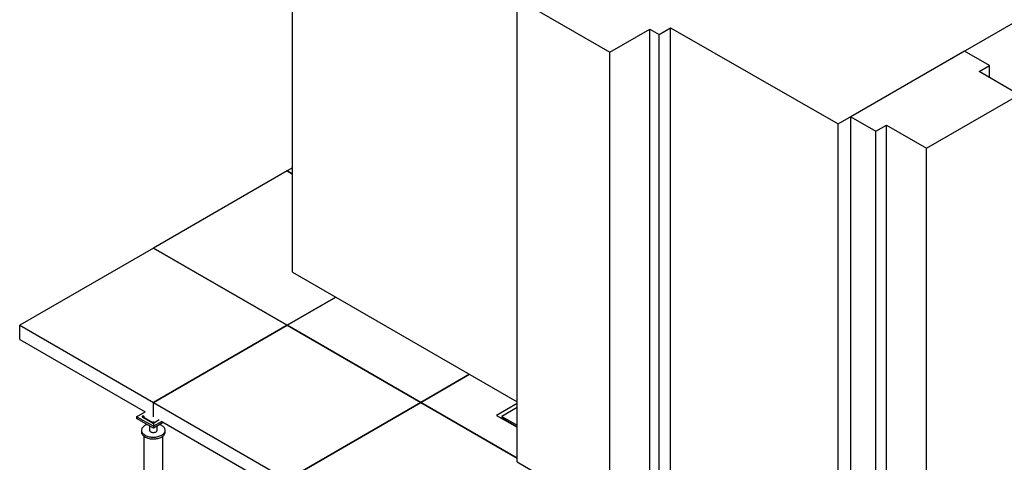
# Model space of a CAD drawing. Header units: millimetres. Extents: x 0 to 844, y 0 to 663.
# Tile 75 of 87: x 576 to 701, y 374 to 430. Entities that reach past the tile are written whole.
import ezdxf

# ---------------------------------------------------------------- set-up
doc = ezdxf.new("R2010")
doc.units = ezdxf.units.MM
doc.layers.add('TRAIT-FORT', color=4, linetype='Continuous', lineweight=25)

msp = doc.modelspace()

# ---------------------------------------------------------------- linework, layer by layer
at = {"layer": 'TRAIT-FORT', "color": 4, "linetype": 'Continuous', "lineweight": 25}
for p, q in [((610.8239, 398.1711), (610.8239, 456.9621)), ((680.1204, 416.9581), (726.2803, 443.6056)), ((639.329, 432.8557), (651.0904, 426.066)), ((639.329, 374.0648), (639.329, 432.8557)), ((651.0904, 426.066), (656.173, 429.0002)), ((656.173, 429.0002), (657.3634, 428.313)), ((656.173, 370.2092), (656.173, 429.0002)), ((657.3634, 428.313), (658.8073, 429.1465)), ((658.8073, 429.1465), (680.1204, 416.9581)), ((658.8073, 370.3556), (658.8073, 429.1465)), ((657.3634, 369.5221), (657.3634, 428.313)), ((651.0904, 367.2751), (651.0904, 426.066)), ((696.1464, 426.2097), (681.7043, 417.8725)), ((699.3246, 424.375), (696.1464, 426.2097)), ((697.9842, 423.6012), (699.3246, 424.375)), ((699.3246, 422.8274), (699.3246, 424.375)), ((703.0669, 420.6671), (697.9842, 423.6012)), ((691.3055, 413.8774), (703.0669, 420.6671)), ((681.7043, 417.8725), (684.8825, 416.0377)), ((681.7043, 360.388), (681.7043, 417.8725)), ((680.1204, 358.1671), (680.1204, 416.9581)), ((684.8825, 416.0377), (686.2229, 416.8115)), ((686.2229, 416.8115), (691.3055, 413.8774)), ((686.2229, 359.327), (686.2229, 416.8115)), ((684.8825, 358.5532), (684.8825, 416.0377)), ((691.3055, 356.3929), (691.3055, 413.8774)), ((610.8239, 411.4041), (610.124, 411.0001)), ((610.124, 411.0001), (593.1535, 401.2032)), ((610.124, 411.0001), (610.8239, 410.596)), ((610.8239, 410.596), (610.124, 411.0001)), ((593.1535, 401.2032), (576.1829, 391.4063)), ((593.1535, 401.2032), (610.124, 391.4063)), ((610.124, 391.4063), (593.1535, 401.2032)), ((610.8239, 398.1711), (639.329, 381.7155)), ((616.3331, 394.9907), (610.124, 391.4063)), ((610.124, 391.4063), (616.3331, 394.9907)), ((576.1829, 389.6099), (576.1829, 391.4063)), ((576.1829, 391.4063), (593.1535, 381.6094)), ((610.124, 391.4063), (593.1535, 381.6094)), ((593.1535, 381.6094), (610.124, 391.4063)), ((610.124, 391.4063), (627.0946, 381.6094)), ((627.0946, 381.6094), (610.124, 391.4063)), ((576.1829, 389.6099), (592.0928, 380.4253)), ((627.0946, 381.6094), (633.3037, 385.1938)), ((633.3037, 385.1938), (627.0946, 381.6094)), ((593.1535, 379.813), (593.1535, 381.6094)), ((593.1535, 381.6094), (610.124, 371.8125)), ((593.1535, 379.813), (593.1535, 381.6094)), ((627.0946, 381.6094), (610.124, 371.8125)), ((610.124, 371.8125), (627.0946, 381.6094)), ((627.0946, 381.6094), (639.329, 374.5466)), ((639.329, 374.5466), (627.0946, 381.6094)), ((639.329, 381.4877), (636.7112, 379.9766)), ((591.0321, 379.813), (592.0928, 380.4253)), ((639.329, 380.9795), (637.3798, 379.8543)), ((591.0321, 379.813), (591.0321, 379.5844)), ((593.1535, 378.5884), (591.0321, 379.813)), ((593.1535, 378.3597), (591.0321, 379.5844)), ((591.7274, 379.8325), (591.7229, 379.813)), ((591.7229, 379.813), (591.7229, 379.813)), ((591.7229, 379.813), (591.7274, 379.7935)), ((591.7404, 379.8507), (591.7274, 379.8325)), ((591.7274, 379.7935), (591.7404, 379.7753)), ((591.7612, 379.8663), (591.7404, 379.8507)), ((591.7404, 379.7753), (591.7612, 379.7597)), ((591.7882, 379.8782), (591.7612, 379.8663)), ((591.7612, 379.7597), (591.7882, 379.7477)), ((591.8197, 379.8858), (591.7882, 379.8782)), ((591.7882, 379.7477), (591.8197, 379.7402)), ((591.8535, 379.8883), (591.8197, 379.8858)), ((591.8197, 379.7402), (593.0274, 379.043)), ((591.8197, 379.7402), (591.8535, 379.7376)), ((591.8872, 379.8858), (591.8535, 379.8883)), ((591.8535, 379.7376), (591.8872, 379.7402)), ((593.0229, 379.0625), (591.8535, 379.7376)), ((591.9187, 379.8782), (591.8872, 379.8858)), ((591.8872, 379.7402), (591.9187, 379.7477)), ((591.9458, 379.8663), (591.9187, 379.8782)), ((591.9187, 379.7477), (591.9458, 379.7597)), ((591.9665, 379.8507), (591.9458, 379.8663)), ((591.9458, 379.7597), (591.9665, 379.7753)), ((591.9795, 379.8325), (591.9665, 379.8507)), ((591.9665, 379.7753), (591.9795, 379.7935)), ((591.984, 379.813), (591.9795, 379.8325)), ((591.9795, 379.7935), (591.984, 379.813)), ((591.984, 379.813), (591.984, 379.813)), ((593.0274, 379.082), (593.0229, 379.0625)), ((593.0229, 379.0625), (593.0229, 379.0625)), ((593.0229, 379.0625), (593.0274, 379.043)), ((593.0404, 379.1002), (593.0274, 379.082)), ((593.0274, 379.043), (593.0404, 379.0248)), ((593.0612, 379.1158), (593.0404, 379.1002)), ((593.0404, 379.0248), (593.0612, 379.0092)), ((593.0882, 379.1278), (593.0612, 379.1158)), ((593.0612, 379.0092), (593.0882, 378.9973)), ((593.1197, 379.1353), (593.0882, 379.1278)), ((593.0882, 378.9973), (593.1197, 378.9897)), ((593.1535, 379.1379), (593.1197, 379.1353)), ((593.1197, 378.9897), (593.1535, 378.9872)), ((594.2141, 379.2007), (593.1535, 378.5884)), ((593.1872, 379.1353), (593.1535, 379.1379)), ((594.4121, 379.0864), (593.1535, 378.3597)), ((593.1535, 378.9872), (593.1872, 378.9897)), ((593.1872, 378.9897), (593.1535, 378.5884)), ((593.2187, 379.1278), (593.1872, 379.1353)), ((593.1872, 378.9897), (593.2187, 378.9973)), ((593.2457, 379.1158), (593.2187, 379.1278)), ((593.2187, 378.9973), (593.2457, 379.0092)), ((593.2665, 379.1002), (593.2457, 379.1158)), ((593.2457, 379.0092), (593.2665, 379.0248)), ((593.2795, 379.082), (593.2665, 379.1002)), ((593.2665, 379.0248), (593.2795, 379.043)), ((593.8834, 379.3916), (593.2795, 379.043)), ((593.284, 379.0625), (593.2795, 379.082)), ((593.2795, 379.043), (593.284, 379.0625)), ((593.284, 379.0625), (593.284, 379.0625)), ((594.2141, 379.2007), (609.0634, 370.6284)), ((636.7112, 379.9766), (639.329, 378.4654)), ((637.3798, 379.8543), (637.3798, 379.6583)), ((637.3798, 379.8543), (639.329, 378.729)), ((637.3798, 379.6583), (639.329, 378.5331)), ((638.2283, 379.1685), (638.2283, 379.1008)), ((591.6535, 378.0819), (591.6535, 377.8533)), ((592.6735, 378.6368), (592.6735, 378.0819)), ((593.1535, 378.5884), (593.1535, 378.3597)), ((593.6335, 378.0819), (593.6335, 378.6368)), ((594.6535, 377.8533), (594.6535, 378.0819)), ((591.9535, 377.3337), (591.9535, 349.0131)), ((594.3535, 349.0131), (594.3535, 377.3337)), ((639.329, 374.0648), (651.0904, 367.2751))]:
    msp.add_line(p, q, dxfattribs=at)
at = {"layer": 'TRAIT-FORT', "color": 4, "linetype": 'Continuous', "lineweight": 25, "flags": 128}
for points in [[(592.3611, 378.8172), (592.2572, 378.7763), (592.1453, 378.7231), (592.0428, 378.6639), (591.9507, 378.5993), (591.8698, 378.5299), (591.8009, 378.4563), (591.7446, 378.3792), (591.7015, 378.2993), (591.6719, 378.2174), (591.6562, 378.1342), (591.6544, 378.0505), (591.6667, 377.9672), (591.6928, 377.8849), (591.7326, 377.8044), (591.7856, 377.7265), (591.8514, 377.652), (591.9294, 377.5814), (592.0188, 377.5156), (592.1187, 377.455), (592.2284, 377.4003), (592.3467, 377.3519), (592.4725, 377.3104), (592.6046, 377.276), (592.7419, 377.2492), (592.8831, 377.2302), (593.0267, 377.2191), (593.1716, 377.2161), (593.3163, 377.2211), (593.4594, 377.2342), (593.5997, 377.2552), (593.7358, 377.2839), (593.8665, 377.3201), (593.9906, 377.3634), (594.1068, 377.4134), (594.2141, 377.4696), (594.2141, 377.4696)], [(592.3611, 378.8172), (592.2572, 378.7763), (592.1453, 378.7231), (592.0428, 378.6639), (591.9507, 378.5993), (591.8698, 378.5299), (591.8009, 378.4563), (591.7446, 378.3792), (591.7015, 378.2993), (591.6719, 378.2174), (591.6562, 378.1342), (591.6544, 378.0505), (591.6667, 377.9672), (591.6928, 377.8849), (591.7326, 377.8044), (591.7856, 377.7265), (591.8514, 377.652), (591.9294, 377.5814), (592.0188, 377.5156), (592.1187, 377.455), (592.2284, 377.4003), (592.3467, 377.3519), (592.4725, 377.3104), (592.6046, 377.276), (592.7419, 377.2492), (592.8831, 377.2302), (593.0267, 377.2191), (593.1716, 377.2161), (593.3163, 377.2211), (593.4594, 377.2342), (593.5997, 377.2552), (593.7358, 377.2839), (593.8665, 377.3201), (593.9906, 377.3634), (594.1068, 377.4134), (594.2141, 377.4696), (594.2141, 377.4696)], [(591.9458, 379.7597), (591.9707, 379.7799), (591.983, 379.8037), (591.9812, 379.8285), (591.9656, 379.8516), (591.9378, 379.8705), (591.9009, 379.8832), (591.8588, 379.8883), (591.8162, 379.8852), (591.7776, 379.8743), (591.7472, 379.8568), (591.7284, 379.8345), (591.723, 379.8099), (591.7319, 379.7856), (591.7539, 379.7643), (591.7866, 379.7483), (591.8267, 379.7392), (591.8696, 379.7382), (591.9108, 379.7453), (591.9458, 379.7597)], [(593.2457, 379.0092), (593.2707, 379.0294), (593.283, 379.0532), (593.2812, 379.078), (593.2656, 379.1011), (593.2378, 379.12), (593.2009, 379.1327), (593.1588, 379.1378), (593.1162, 379.1347), (593.0776, 379.1238), (593.0472, 379.1063), (593.0284, 379.084), (593.023, 379.0594), (593.0319, 379.0351), (593.0539, 379.0138), (593.0866, 378.9978), (593.1267, 378.9888), (593.1696, 378.9877), (593.2108, 378.9948), (593.2457, 379.0092)], [(594.2141, 377.4696), (594.3115, 377.5316), (594.3981, 377.5987), (594.4731, 377.6703), (594.5358, 377.7457), (594.5855, 377.8243), (594.6219, 377.9053), (594.6446, 377.9879), (594.6533, 378.0715), (594.6481, 378.1551), (594.6289, 378.238), (594.5959, 378.3195), (594.5494, 378.3987), (594.49, 378.475), (594.418, 378.5477), (594.3342, 378.616), (594.2394, 378.6793), (594.1345, 378.737), (594.0204, 378.7886), (593.9458, 378.8172)], [(594.2141, 377.4696), (594.3115, 377.5316), (594.3981, 377.5987), (594.4731, 377.6703), (594.5358, 377.7457), (594.5855, 377.8243), (594.6219, 377.9053), (594.6446, 377.9879), (594.6533, 378.0715), (594.6481, 378.1551), (594.6289, 378.238), (594.5959, 378.3195), (594.5494, 378.3987), (594.49, 378.475), (594.418, 378.5477), (594.3342, 378.616), (594.2394, 378.6793), (594.1345, 378.737), (594.0204, 378.7886), (593.9458, 378.8172)], [(591.6535, 377.8533), (591.6544, 377.8219), (591.6667, 377.7385), (591.6928, 377.6562), (591.7326, 377.5758), (591.7856, 377.4979), (591.8514, 377.4233), (591.9294, 377.3528), (592.0188, 377.2869), (592.1187, 377.2264), (592.2284, 377.1716), (592.3467, 377.1233), (592.4725, 377.0817), (592.6046, 377.0474), (592.7419, 377.0206), (592.8831, 377.0015), (593.0267, 376.9905), (593.1716, 376.9874), (593.3163, 376.9925), (593.4594, 377.0056), (593.5997, 377.0266), (593.7358, 377.0553), (593.8665, 377.0915), (593.9906, 377.1347), (594.1068, 377.1847), (594.2141, 377.241)], [(592.6735, 378.0819), (592.6753, 378.0578), (592.6898, 378.0102), (592.7184, 377.9648), (592.7603, 377.923), (592.814, 377.886), (592.8781, 377.8549), (592.9506, 377.8308), (593.0292, 377.8143), (593.1116, 377.8059), (593.1953, 377.8059), (593.2777, 377.8143), (593.3563, 377.8308), (593.4288, 377.8549), (593.4929, 377.886)], [(592.6735, 378.0819), (592.6753, 378.0578), (592.6898, 378.0102), (592.7184, 377.9648), (592.7603, 377.923), (592.814, 377.886), (592.8781, 377.8549), (592.9506, 377.8308), (593.0292, 377.8143), (593.1116, 377.8059), (593.1953, 377.8059), (593.2777, 377.8143), (593.3563, 377.8308), (593.4288, 377.8549), (593.4929, 377.886)], [(594.2141, 377.241), (594.3115, 377.3029), (594.3981, 377.37), (594.4731, 377.4416), (594.5358, 377.5171), (594.5855, 377.5957), (594.6219, 377.6767), (594.6446, 377.7593), (594.6533, 377.8428), (594.6535, 377.8533)], [(594.2141, 377.241), (594.3115, 377.3029), (594.3981, 377.37), (594.4731, 377.4416), (594.5358, 377.5171), (594.5855, 377.5957), (594.6219, 377.6767), (594.6446, 377.7593), (594.6533, 377.8427)]]:
    msp.add_lwpolyline(points, dxfattribs=at)
at = {"layer": 'TRAIT-FORT', "color": 4, "linetype": 'Continuous', "lineweight": 25}
msp.add_arc((593.3993, 378.1015), 0.235, 293.462125, 355.217734, dxfattribs=at)

doc.saveas('drawing.dxf')
